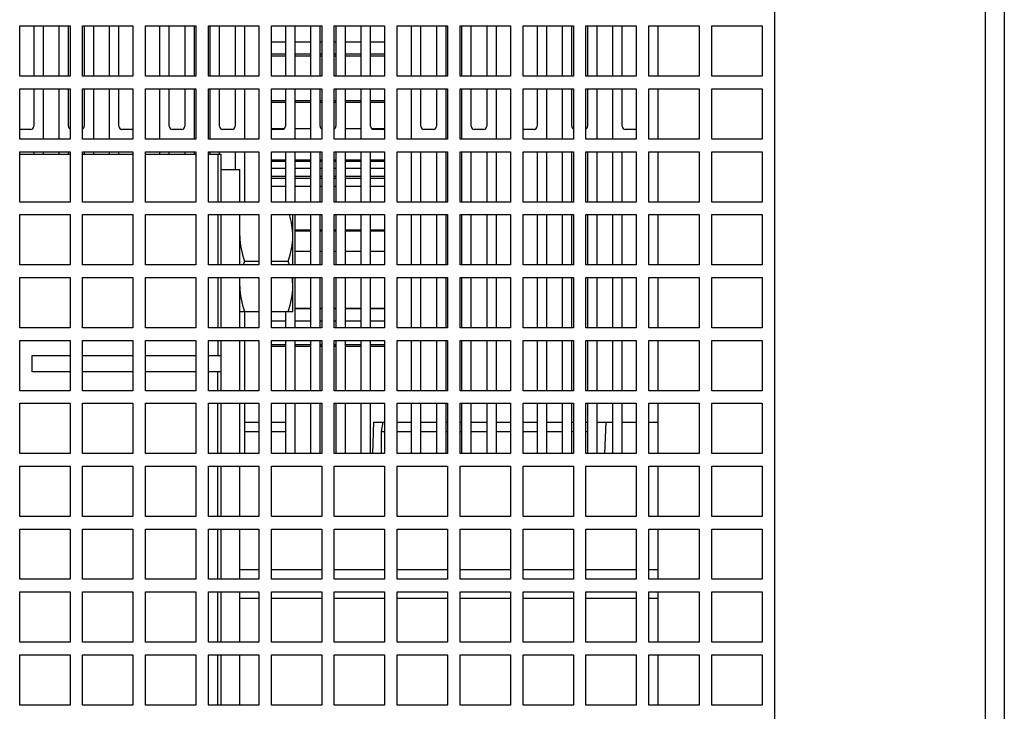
# Model space of a CAD drawing. Header units: millimetres. Extents: x 0 to 2500, y 0 to 2200.
# Tile 65 of 67: x 1785 to 1941, y 1989 to 2099. Entities that reach past the tile are written whole.
import ezdxf

# ---------------------------------------------------------------- set-up
doc = ezdxf.new("R2010")
doc.units = ezdxf.units.MM
doc.header["$LTSCALE"] = 143.407407
for name, color, linetype in [('00_COMPONENTS', 7, 'CONTINUOUS'), ('_1781267', 7, 'CONTINUOUS'), ('_2025582', 7, 'CONTINUOUS')]:
    doc.layers.add(name, color=color, linetype=linetype)

msp = doc.modelspace()

# ---------------------------------------------------------------- linework, layer by layer
at = {"layer": '00_COMPONENTS', "color": 7, "linetype": 'CONTINUOUS'}
for p, q in [((1938.24, 1915.53), (1938.24, 2151.51)), ((1941.24, 2150.53), (1941.24, 1915.53)), ((1904.74, 1937.6), (1904.74, 2109.46)), ((1784.74, 2089.53), (1784.74, 2097.53)), ((1784.74, 2097.53), (1792.74, 2097.53)), ((1786.99, 2097.53), (1786.99, 2089.53)), ((1788.49, 2097.53), (1788.49, 2089.53)), ((1790.99, 2089.53), (1790.99, 2097.53)), ((1792.49, 2089.53), (1792.49, 2097.53)), ((1792.74, 2097.53), (1792.74, 2089.53)), ((1794.74, 2089.53), (1794.74, 2097.53)), ((1794.74, 2097.53), (1802.74, 2097.53)), ((1794.99, 2097.53), (1794.99, 2089.53)), ((1796.49, 2097.53), (1796.49, 2089.53)), ((1798.99, 2089.53), (1798.99, 2097.53)), ((1800.49, 2089.53), (1800.49, 2097.53)), ((1802.74, 2097.53), (1802.74, 2089.53)), ((1804.74, 2089.53), (1804.74, 2097.53)), ((1804.74, 2097.53), (1812.74, 2097.53)), ((1806.99, 2089.53), (1806.99, 2097.53)), ((1808.49, 2089.53), (1808.49, 2097.53)), ((1810.99, 2097.53), (1810.99, 2089.53)), ((1812.49, 2097.53), (1812.49, 2089.53)), ((1812.74, 2097.53), (1812.74, 2089.53)), ((1814.74, 2089.53), (1814.74, 2097.53)), ((1814.74, 2097.53), (1822.74, 2097.53)), ((1814.99, 2089.53), (1814.99, 2097.53)), ((1816.49, 2089.53), (1816.49, 2097.53)), ((1818.99, 2097.53), (1818.99, 2089.53)), ((1820.49, 2097.53), (1820.49, 2089.53)), ((1822.74, 2097.53), (1822.74, 2089.53)), ((1824.74, 2089.53), (1824.74, 2097.53)), ((1824.74, 2097.53), (1832.74, 2097.53)), ((1826.99, 2097.53), (1826.99, 2089.53)), ((1828.49, 2097.53), (1828.49, 2089.53)), ((1830.99, 2089.53), (1830.99, 2097.53)), ((1832.49, 2089.53), (1832.49, 2097.53)), ((1832.74, 2097.53), (1832.74, 2089.53)), ((1834.74, 2089.53), (1834.74, 2097.53)), ((1834.74, 2097.53), (1842.74, 2097.53)), ((1834.99, 2097.53), (1834.99, 2089.53)), ((1836.49, 2097.53), (1836.49, 2089.53)), ((1838.99, 2089.53), (1838.99, 2097.53)), ((1840.49, 2089.53), (1840.49, 2097.53)), ((1842.74, 2097.53), (1842.74, 2089.53)), ((1844.74, 2089.53), (1844.74, 2097.53)), ((1844.74, 2097.53), (1852.74, 2097.53)), ((1846.99, 2089.53), (1846.99, 2097.53)), ((1848.49, 2089.53), (1848.49, 2097.53)), ((1850.99, 2097.53), (1850.99, 2089.53)), ((1852.49, 2097.53), (1852.49, 2089.53)), ((1852.74, 2097.53), (1852.74, 2089.53)), ((1854.74, 2089.53), (1854.74, 2097.53)), ((1854.74, 2097.53), (1862.74, 2097.53)), ((1854.99, 2089.53), (1854.99, 2097.53)), ((1856.49, 2089.53), (1856.49, 2097.53)), ((1858.99, 2097.53), (1858.99, 2089.53)), ((1860.49, 2097.53), (1860.49, 2089.53)), ((1862.74, 2097.53), (1862.74, 2089.53)), ((1864.74, 2089.53), (1864.74, 2097.53)), ((1864.74, 2097.53), (1872.74, 2097.53)), ((1866.99, 2097.53), (1866.99, 2089.53)), ((1868.49, 2097.53), (1868.49, 2089.53)), ((1870.99, 2089.53), (1870.99, 2097.53)), ((1872.49, 2089.53), (1872.49, 2097.53)), ((1872.74, 2097.53), (1872.74, 2089.53)), ((1874.74, 2089.53), (1874.74, 2097.53)), ((1874.74, 2097.53), (1882.74, 2097.53)), ((1874.99, 2097.53), (1874.99, 2089.53)), ((1876.49, 2097.53), (1876.49, 2089.53)), ((1878.99, 2089.53), (1878.99, 2097.53)), ((1880.49, 2089.53), (1880.49, 2097.53)), ((1882.74, 2097.53), (1882.74, 2089.53)), ((1884.74, 2089.53), (1884.74, 2097.53)), ((1884.74, 2097.53), (1892.74, 2097.53)), ((1886.24, 2089.53), (1886.24, 2097.53)), ((1892.74, 2097.53), (1892.74, 2089.53)), ((1894.74, 2089.53), (1894.74, 2097.53)), ((1894.74, 2097.53), (1902.74, 2097.53)), ((1902.74, 2097.53), (1902.74, 2089.53)), ((1826.99, 2094.94), (1824.74, 2094.94)), ((1830.99, 2094.94), (1828.49, 2094.94)), ((1832.74, 2094.94), (1832.49, 2094.94)), ((1834.99, 2094.94), (1834.74, 2094.94)), ((1838.99, 2094.94), (1836.49, 2094.94)), ((1842.74, 2094.94), (1840.49, 2094.94)), ((1826.99, 2093.05), (1824.74, 2093.05)), ((1826.99, 2092.71), (1824.74, 2092.71)), ((1830.99, 2093.05), (1828.49, 2093.05)), ((1830.99, 2092.71), (1828.49, 2092.71)), ((1832.74, 2093.05), (1832.49, 2093.05)), ((1832.74, 2092.71), (1832.49, 2092.71)), ((1834.99, 2093.05), (1834.74, 2093.05)), ((1834.99, 2092.71), (1834.74, 2092.71)), ((1838.99, 2093.05), (1836.49, 2093.05)), ((1838.99, 2092.71), (1836.49, 2092.71)), ((1842.74, 2093.05), (1840.49, 2093.05)), ((1842.74, 2092.71), (1840.49, 2092.71)), ((1792.74, 2089.53), (1784.74, 2089.53)), ((1802.74, 2089.53), (1794.74, 2089.53)), ((1812.74, 2089.53), (1804.74, 2089.53)), ((1822.74, 2089.53), (1814.74, 2089.53)), ((1832.74, 2089.53), (1824.74, 2089.53)), ((1842.74, 2089.53), (1834.74, 2089.53)), ((1852.74, 2089.53), (1844.74, 2089.53)), ((1862.74, 2089.53), (1854.74, 2089.53)), ((1872.74, 2089.53), (1864.74, 2089.53)), ((1882.74, 2089.53), (1874.74, 2089.53)), ((1892.74, 2089.53), (1884.74, 2089.53)), ((1902.74, 2089.53), (1894.74, 2089.53)), ((1784.74, 2079.53), (1784.74, 2087.53)), ((1784.74, 2087.53), (1792.74, 2087.53)), ((1786.99, 2087.53), (1786.99, 2081.58)), ((1788.49, 2087.53), (1788.49, 2079.53)), ((1790.99, 2079.53), (1790.99, 2087.53)), ((1792.49, 2081.58), (1792.49, 2087.53)), ((1792.74, 2087.53), (1792.74, 2079.53)), ((1794.74, 2079.53), (1794.74, 2087.53)), ((1794.74, 2087.53), (1802.74, 2087.53)), ((1794.99, 2087.53), (1794.99, 2081.58)), ((1796.49, 2087.53), (1796.49, 2079.53)), ((1798.99, 2079.53), (1798.99, 2087.53)), ((1800.49, 2081.58), (1800.49, 2087.53)), ((1802.74, 2087.53), (1802.74, 2079.53)), ((1804.74, 2079.53), (1804.74, 2087.53)), ((1804.74, 2087.53), (1812.74, 2087.53)), ((1806.99, 2079.53), (1806.99, 2087.53)), ((1808.49, 2081.58), (1808.49, 2087.53)), ((1810.99, 2087.53), (1810.99, 2081.58)), ((1812.49, 2087.53), (1812.49, 2079.53)), ((1812.74, 2087.53), (1812.74, 2079.53)), ((1814.74, 2079.53), (1814.74, 2087.53)), ((1814.74, 2087.53), (1822.74, 2087.53)), ((1814.99, 2079.53), (1814.99, 2087.53)), ((1816.49, 2081.58), (1816.49, 2087.53)), ((1818.99, 2087.53), (1818.99, 2081.58)), ((1820.49, 2087.53), (1820.49, 2079.53)), ((1822.74, 2087.53), (1822.74, 2079.53)), ((1824.74, 2079.53), (1824.74, 2087.53)), ((1824.74, 2087.53), (1832.74, 2087.53)), ((1826.99, 2087.53), (1826.99, 2081.58)), ((1828.49, 2087.53), (1828.49, 2079.53)), ((1830.99, 2079.53), (1830.99, 2087.53)), ((1832.49, 2081.58), (1832.49, 2087.53)), ((1832.74, 2087.53), (1832.74, 2079.53)), ((1834.74, 2079.53), (1834.74, 2087.53)), ((1834.74, 2087.53), (1842.74, 2087.53)), ((1834.99, 2087.53), (1834.99, 2081.58)), ((1836.49, 2087.53), (1836.49, 2079.53)), ((1838.99, 2079.53), (1838.99, 2087.53)), ((1840.49, 2081.58), (1840.49, 2087.53)), ((1842.74, 2087.53), (1842.74, 2079.53)), ((1844.74, 2079.53), (1844.74, 2087.53)), ((1844.74, 2087.53), (1852.74, 2087.53)), ((1846.99, 2079.53), (1846.99, 2087.53)), ((1848.49, 2081.58), (1848.49, 2087.53)), ((1850.99, 2087.53), (1850.99, 2081.58)), ((1852.49, 2087.53), (1852.49, 2079.53)), ((1852.74, 2087.53), (1852.74, 2079.53)), ((1854.74, 2079.53), (1854.74, 2087.53)), ((1854.74, 2087.53), (1862.74, 2087.53)), ((1854.99, 2079.53), (1854.99, 2087.53)), ((1856.49, 2081.58), (1856.49, 2087.53)), ((1858.99, 2087.53), (1858.99, 2081.58)), ((1860.49, 2087.53), (1860.49, 2079.53)), ((1862.74, 2087.53), (1862.74, 2079.53)), ((1864.74, 2079.53), (1864.74, 2087.53)), ((1864.74, 2087.53), (1872.74, 2087.53)), ((1866.99, 2087.53), (1866.99, 2081.58)), ((1868.49, 2087.53), (1868.49, 2079.53)), ((1870.99, 2079.53), (1870.99, 2087.53)), ((1872.49, 2081.58), (1872.49, 2087.53)), ((1872.74, 2087.53), (1872.74, 2079.53)), ((1874.74, 2079.53), (1874.74, 2087.53)), ((1874.74, 2087.53), (1882.74, 2087.53)), ((1874.99, 2087.53), (1874.99, 2081.58)), ((1876.49, 2087.53), (1876.49, 2079.53)), ((1878.99, 2079.53), (1878.99, 2087.53)), ((1880.49, 2081.58), (1880.49, 2087.53)), ((1882.74, 2087.53), (1882.74, 2079.53)), ((1884.74, 2079.53), (1884.74, 2087.53)), ((1884.74, 2087.53), (1892.74, 2087.53)), ((1886.24, 2079.53), (1886.24, 2087.53)), ((1892.74, 2087.53), (1892.74, 2079.53)), ((1894.74, 2079.53), (1894.74, 2087.53)), ((1894.74, 2087.53), (1902.74, 2087.53)), ((1902.74, 2087.53), (1902.74, 2079.53)), ((1826.99, 2085.65), (1824.74, 2085.65)), ((1826.99, 2085.37), (1824.74, 2085.37)), ((1830.99, 2085.65), (1828.49, 2085.65)), ((1830.99, 2085.37), (1828.49, 2085.37)), ((1832.74, 2085.65), (1832.49, 2085.65)), ((1832.74, 2085.37), (1832.49, 2085.37)), ((1834.99, 2085.65), (1834.74, 2085.65)), ((1834.99, 2085.37), (1834.74, 2085.37)), ((1838.99, 2085.65), (1836.49, 2085.65)), ((1838.99, 2085.37), (1836.49, 2085.37)), ((1842.74, 2085.65), (1840.49, 2085.65)), ((1842.74, 2085.37), (1840.49, 2085.37)), ((1786.49, 2081.08), (1784.99, 2081.08)), ((1802.49, 2081.08), (1800.99, 2081.08)), ((1810.49, 2081.08), (1808.99, 2081.08)), ((1818.49, 2081.08), (1816.99, 2081.08)), ((1826.81, 2081.2), (1824.74, 2081.2)), ((1826.49, 2081.08), (1824.99, 2081.08)), ((1830.99, 2081.2), (1828.49, 2081.2)), ((1838.99, 2081.2), (1836.49, 2081.2)), ((1842.74, 2081.2), (1840.67, 2081.2)), ((1842.49, 2081.08), (1840.99, 2081.08)), ((1850.49, 2081.08), (1848.99, 2081.08)), ((1858.49, 2081.08), (1856.99, 2081.08)), ((1866.49, 2081.08), (1864.99, 2081.08)), ((1882.49, 2081.08), (1880.99, 2081.08)), ((1792.74, 2079.53), (1784.74, 2079.53)), ((1802.74, 2079.53), (1794.74, 2079.53)), ((1812.74, 2079.53), (1804.74, 2079.53)), ((1822.74, 2079.53), (1814.74, 2079.53)), ((1832.74, 2079.53), (1824.74, 2079.53)), ((1842.74, 2079.53), (1834.74, 2079.53)), ((1852.74, 2079.53), (1844.74, 2079.53)), ((1862.74, 2079.53), (1854.74, 2079.53)), ((1872.74, 2079.53), (1864.74, 2079.53)), ((1882.74, 2079.53), (1874.74, 2079.53)), ((1892.74, 2079.53), (1884.74, 2079.53)), ((1902.74, 2079.53), (1894.74, 2079.53)), ((1784.74, 2069.53), (1784.74, 2077.53)), ((1784.74, 2077.53), (1792.74, 2077.53)), ((1784.74, 2077.13), (1792.74, 2077.13)), ((1786.99, 2077.53), (1786.99, 2077.13)), ((1788.49, 2077.53), (1788.49, 2077.13)), ((1790.99, 2077.13), (1790.99, 2077.53)), ((1792.49, 2077.13), (1792.49, 2077.53)), ((1792.74, 2077.53), (1792.74, 2069.53)), ((1794.74, 2069.53), (1794.74, 2077.53)), ((1794.74, 2077.53), (1802.74, 2077.53)), ((1794.74, 2077.13), (1802.74, 2077.13)), ((1794.99, 2077.53), (1794.99, 2077.13)), ((1796.49, 2077.53), (1796.49, 2077.13)), ((1798.99, 2077.13), (1798.99, 2077.53)), ((1800.49, 2077.13), (1800.49, 2077.53)), ((1802.74, 2077.53), (1802.74, 2069.53)), ((1804.74, 2069.53), (1804.74, 2077.53)), ((1804.74, 2077.53), (1812.74, 2077.53)), ((1804.74, 2077.13), (1812.74, 2077.13)), ((1806.99, 2077.13), (1806.99, 2077.53)), ((1808.49, 2077.13), (1808.49, 2077.53)), ((1810.99, 2077.53), (1810.99, 2077.13)), ((1812.49, 2077.53), (1812.49, 2077.13)), ((1812.74, 2077.53), (1812.74, 2069.53)), ((1814.74, 2069.53), (1814.74, 2077.53)), ((1814.74, 2077.53), (1822.74, 2077.53)), ((1814.74, 2077.13), (1816.74, 2077.13)), ((1814.99, 2077.13), (1814.99, 2077.53)), ((1816.24, 2077.13), (1816.24, 2069.53)), ((1816.49, 2077.13), (1816.49, 2077.53)), ((1816.74, 2069.53), (1816.74, 2077.13)), ((1818.99, 2077.53), (1818.99, 2074.73)), ((1820.49, 2077.53), (1820.49, 2069.53)), ((1822.74, 2077.53), (1822.74, 2069.53)), ((1824.74, 2069.53), (1824.74, 2077.53)), ((1824.74, 2077.53), (1832.74, 2077.53)), ((1826.99, 2077.53), (1826.99, 2069.53)), ((1828.49, 2077.53), (1828.49, 2069.53)), ((1830.99, 2069.53), (1830.99, 2077.53)), ((1832.49, 2069.53), (1832.49, 2077.53)), ((1832.74, 2077.53), (1832.74, 2069.53)), ((1834.74, 2069.53), (1834.74, 2077.53)), ((1834.74, 2077.53), (1842.74, 2077.53)), ((1834.99, 2077.53), (1834.99, 2069.53)), ((1836.49, 2077.53), (1836.49, 2069.53)), ((1838.99, 2069.53), (1838.99, 2077.53)), ((1840.49, 2069.53), (1840.49, 2077.53)), ((1842.74, 2077.53), (1842.74, 2069.53)), ((1844.74, 2069.53), (1844.74, 2077.53)), ((1844.74, 2077.53), (1852.74, 2077.53)), ((1846.99, 2069.53), (1846.99, 2077.53)), ((1848.49, 2069.53), (1848.49, 2077.53)), ((1850.99, 2077.53), (1850.99, 2069.53)), ((1852.49, 2077.53), (1852.49, 2069.53)), ((1852.74, 2077.53), (1852.74, 2069.53)), ((1854.74, 2069.53), (1854.74, 2077.53)), ((1854.74, 2077.53), (1862.74, 2077.53)), ((1854.99, 2069.53), (1854.99, 2077.53)), ((1856.49, 2069.53), (1856.49, 2077.53)), ((1858.99, 2077.53), (1858.99, 2069.53)), ((1860.49, 2077.53), (1860.49, 2069.53)), ((1862.74, 2077.53), (1862.74, 2069.53)), ((1864.74, 2069.53), (1864.74, 2077.53)), ((1864.74, 2077.53), (1872.74, 2077.53)), ((1866.99, 2077.53), (1866.99, 2069.53)), ((1868.49, 2077.53), (1868.49, 2069.53)), ((1870.99, 2069.53), (1870.99, 2077.53)), ((1872.49, 2069.53), (1872.49, 2077.53)), ((1872.74, 2077.53), (1872.74, 2069.53)), ((1874.74, 2069.53), (1874.74, 2077.53)), ((1874.74, 2077.53), (1882.74, 2077.53)), ((1874.99, 2077.53), (1874.99, 2069.53)), ((1876.49, 2077.53), (1876.49, 2069.53)), ((1878.99, 2069.53), (1878.99, 2077.53)), ((1880.49, 2069.53), (1880.49, 2077.53)), ((1882.74, 2077.53), (1882.74, 2069.53)), ((1884.74, 2069.53), (1884.74, 2077.53)), ((1884.74, 2077.53), (1892.74, 2077.53)), ((1886.24, 2069.53), (1886.24, 2077.53)), ((1892.74, 2077.53), (1892.74, 2069.53)), ((1894.74, 2069.53), (1894.74, 2077.53)), ((1894.74, 2077.53), (1902.74, 2077.53)), ((1902.74, 2077.53), (1902.74, 2069.53)), ((1826.99, 2076.21), (1824.74, 2076.21)), ((1826.99, 2075.98), (1824.74, 2075.98)), ((1830.99, 2076.21), (1828.49, 2076.21)), ((1830.99, 2075.98), (1828.49, 2075.98)), ((1832.74, 2076.21), (1832.49, 2076.21)), ((1832.74, 2075.98), (1832.49, 2075.98)), ((1834.99, 2076.21), (1834.74, 2076.21)), ((1834.99, 2075.98), (1834.74, 2075.98)), ((1838.99, 2076.21), (1836.49, 2076.21)), ((1838.99, 2075.98), (1836.49, 2075.98)), ((1842.74, 2076.21), (1840.49, 2076.21)), ((1842.74, 2075.98), (1840.49, 2075.98)), ((1816.74, 2074.73), (1819.74, 2074.73)), ((1819.74, 2069.53), (1819.74, 2074.73)), ((1824.74, 2074.9), (1826.99, 2074.9)), ((1824.74, 2073.64), (1826.99, 2073.64)), ((1828.49, 2074.9), (1830.99, 2074.9)), ((1828.49, 2073.64), (1830.99, 2073.64)), ((1832.49, 2074.9), (1832.74, 2074.9)), ((1832.49, 2073.64), (1832.74, 2073.64)), ((1834.74, 2074.9), (1834.99, 2074.9)), ((1834.74, 2073.64), (1834.99, 2073.64)), ((1836.49, 2074.9), (1838.99, 2074.9)), ((1836.49, 2073.64), (1838.99, 2073.64)), ((1840.49, 2074.9), (1842.74, 2074.9)), ((1840.49, 2073.64), (1842.74, 2073.64)), ((1824.74, 2073.34), (1826.99, 2073.34)), ((1828.49, 2073.34), (1830.99, 2073.34)), ((1832.49, 2073.34), (1832.74, 2073.34)), ((1834.74, 2073.34), (1834.99, 2073.34)), ((1836.49, 2073.34), (1838.99, 2073.34)), ((1840.49, 2073.34), (1842.74, 2073.34)), ((1826.99, 2072), (1824.74, 2072)), ((1830.99, 2072), (1828.49, 2072)), ((1832.74, 2072), (1832.49, 2072)), ((1834.99, 2072), (1834.74, 2072)), ((1838.99, 2072), (1836.49, 2072)), ((1842.74, 2072), (1840.49, 2072)), ((1792.74, 2069.53), (1784.74, 2069.53)), ((1802.74, 2069.53), (1794.74, 2069.53)), ((1812.74, 2069.53), (1804.74, 2069.53)), ((1822.74, 2069.53), (1814.74, 2069.53)), ((1832.74, 2069.53), (1824.74, 2069.53)), ((1842.74, 2069.53), (1834.74, 2069.53)), ((1852.74, 2069.53), (1844.74, 2069.53)), ((1862.74, 2069.53), (1854.74, 2069.53)), ((1872.74, 2069.53), (1864.74, 2069.53)), ((1882.74, 2069.53), (1874.74, 2069.53)), ((1892.74, 2069.53), (1884.74, 2069.53)), ((1902.74, 2069.53), (1894.74, 2069.53)), ((1784.74, 2059.53), (1784.74, 2067.53)), ((1784.74, 2067.53), (1792.74, 2067.53)), ((1792.74, 2067.53), (1792.74, 2059.53)), ((1794.74, 2059.53), (1794.74, 2067.53)), ((1794.74, 2067.53), (1802.74, 2067.53)), ((1802.74, 2067.53), (1802.74, 2059.53)), ((1804.74, 2059.53), (1804.74, 2067.53)), ((1804.74, 2067.53), (1812.74, 2067.53)), ((1812.74, 2067.53), (1812.74, 2059.53)), ((1814.74, 2059.53), (1814.74, 2067.53)), ((1814.74, 2067.53), (1822.74, 2067.53)), ((1816.24, 2067.53), (1816.24, 2059.53)), ((1816.74, 2059.53), (1816.74, 2067.53)), ((1819.74, 2059.53), (1819.74, 2067.53)), ((1822.74, 2067.53), (1822.74, 2059.53)), ((1824.74, 2059.53), (1824.74, 2067.53)), ((1824.74, 2067.53), (1832.74, 2067.53)), ((1828.14, 2059.53), (1828.14, 2067.53)), ((1828.49, 2067.53), (1828.49, 2059.53)), ((1830.99, 2059.53), (1830.99, 2067.53)), ((1832.49, 2059.53), (1832.49, 2067.53)), ((1832.74, 2067.53), (1832.74, 2059.53)), ((1834.74, 2059.53), (1834.74, 2067.53)), ((1834.74, 2067.53), (1842.74, 2067.53)), ((1834.99, 2067.53), (1834.99, 2059.53)), ((1836.49, 2067.53), (1836.49, 2059.53)), ((1838.99, 2059.53), (1838.99, 2067.53)), ((1840.49, 2059.53), (1840.49, 2067.53)), ((1842.74, 2067.53), (1842.74, 2059.53)), ((1844.74, 2059.53), (1844.74, 2067.53)), ((1844.74, 2067.53), (1852.74, 2067.53)), ((1846.99, 2059.53), (1846.99, 2067.53)), ((1848.49, 2059.53), (1848.49, 2067.53)), ((1850.99, 2067.53), (1850.99, 2059.53)), ((1852.49, 2067.53), (1852.49, 2059.53)), ((1852.74, 2067.53), (1852.74, 2059.53)), ((1854.74, 2059.53), (1854.74, 2067.53)), ((1854.74, 2067.53), (1862.74, 2067.53)), ((1854.99, 2059.53), (1854.99, 2067.53)), ((1856.49, 2059.53), (1856.49, 2067.53)), ((1858.99, 2067.53), (1858.99, 2059.53)), ((1860.49, 2067.53), (1860.49, 2059.53)), ((1862.74, 2067.53), (1862.74, 2059.53)), ((1864.74, 2059.53), (1864.74, 2067.53)), ((1864.74, 2067.53), (1872.74, 2067.53)), ((1866.99, 2067.53), (1866.99, 2059.53)), ((1868.49, 2067.53), (1868.49, 2059.53)), ((1870.99, 2059.53), (1870.99, 2067.53)), ((1872.49, 2059.53), (1872.49, 2067.53)), ((1872.74, 2067.53), (1872.74, 2059.53)), ((1874.74, 2059.53), (1874.74, 2067.53)), ((1874.74, 2067.53), (1882.74, 2067.53)), ((1874.99, 2067.53), (1874.99, 2059.53)), ((1876.49, 2067.53), (1876.49, 2059.53)), ((1878.99, 2059.53), (1878.99, 2067.53)), ((1880.49, 2059.53), (1880.49, 2067.53)), ((1882.74, 2067.53), (1882.74, 2059.53)), ((1884.74, 2059.53), (1884.74, 2067.53)), ((1884.74, 2067.53), (1892.74, 2067.53)), ((1886.24, 2059.53), (1886.24, 2067.53)), ((1892.74, 2067.53), (1892.74, 2059.53)), ((1894.74, 2059.53), (1894.74, 2067.53)), ((1894.74, 2067.53), (1902.74, 2067.53)), ((1902.74, 2067.53), (1902.74, 2059.53)), ((1830.99, 2065.07), (1828.49, 2065.07)), ((1830.99, 2064.9), (1828.49, 2064.9)), ((1832.74, 2065.07), (1832.49, 2065.07)), ((1832.74, 2064.9), (1832.49, 2064.9)), ((1834.99, 2065.07), (1834.74, 2065.07)), ((1834.99, 2064.9), (1834.74, 2064.9)), ((1838.99, 2065.07), (1836.49, 2065.07)), ((1838.99, 2064.9), (1836.49, 2064.9)), ((1842.74, 2065.07), (1840.49, 2065.07)), ((1842.74, 2064.9), (1840.49, 2064.9)), ((1830.99, 2061.68), (1828.49, 2061.68)), ((1832.74, 2061.68), (1832.49, 2061.68)), ((1834.99, 2061.68), (1834.74, 2061.68)), ((1838.99, 2061.68), (1836.49, 2061.68)), ((1842.74, 2061.68), (1840.49, 2061.68)), ((1820.45, 2060.13), (1822.74, 2060.13)), ((1824.74, 2060.13), (1827.42, 2060.13)), ((1792.74, 2059.53), (1784.74, 2059.53)), ((1802.74, 2059.53), (1794.74, 2059.53)), ((1812.74, 2059.53), (1804.74, 2059.53)), ((1822.74, 2059.53), (1814.74, 2059.53)), ((1832.74, 2059.53), (1824.74, 2059.53)), ((1842.74, 2059.53), (1834.74, 2059.53)), ((1852.74, 2059.53), (1844.74, 2059.53)), ((1862.74, 2059.53), (1854.74, 2059.53)), ((1872.74, 2059.53), (1864.74, 2059.53)), ((1882.74, 2059.53), (1874.74, 2059.53)), ((1892.74, 2059.53), (1884.74, 2059.53)), ((1902.74, 2059.53), (1894.74, 2059.53)), ((1784.74, 2049.53), (1784.74, 2057.53)), ((1784.74, 2057.53), (1792.74, 2057.53)), ((1792.74, 2057.53), (1792.74, 2049.53)), ((1794.74, 2049.53), (1794.74, 2057.53)), ((1794.74, 2057.53), (1802.74, 2057.53)), ((1802.74, 2057.53), (1802.74, 2049.53)), ((1804.74, 2049.53), (1804.74, 2057.53)), ((1804.74, 2057.53), (1812.74, 2057.53)), ((1812.74, 2057.53), (1812.74, 2049.53)), ((1814.74, 2049.53), (1814.74, 2057.53)), ((1814.74, 2057.53), (1822.74, 2057.53)), ((1816.24, 2057.53), (1816.24, 2049.53)), ((1816.74, 2049.53), (1816.74, 2057.53)), ((1819.74, 2049.53), (1819.74, 2057.53)), ((1822.74, 2057.53), (1822.74, 2049.53)), ((1824.74, 2049.53), (1824.74, 2057.53)), ((1824.74, 2057.53), (1832.74, 2057.53)), ((1828.14, 2052.13), (1828.14, 2057.53)), ((1828.49, 2057.53), (1828.49, 2049.53)), ((1830.99, 2049.53), (1830.99, 2057.53)), ((1832.49, 2049.53), (1832.49, 2057.53)), ((1832.74, 2057.53), (1832.74, 2049.53)), ((1834.74, 2049.53), (1834.74, 2057.53)), ((1834.74, 2057.53), (1842.74, 2057.53)), ((1834.99, 2057.53), (1834.99, 2049.53)), ((1836.49, 2057.53), (1836.49, 2049.53)), ((1838.99, 2049.53), (1838.99, 2057.53)), ((1840.49, 2049.53), (1840.49, 2057.53)), ((1842.74, 2057.53), (1842.74, 2049.53)), ((1844.74, 2049.53), (1844.74, 2057.53)), ((1844.74, 2057.53), (1852.74, 2057.53)), ((1846.99, 2049.53), (1846.99, 2057.53)), ((1848.49, 2049.53), (1848.49, 2057.53)), ((1850.99, 2057.53), (1850.99, 2049.53)), ((1852.49, 2057.53), (1852.49, 2049.53)), ((1852.74, 2057.53), (1852.74, 2049.53)), ((1854.74, 2049.53), (1854.74, 2057.53)), ((1854.74, 2057.53), (1862.74, 2057.53)), ((1854.99, 2049.53), (1854.99, 2057.53)), ((1856.49, 2049.53), (1856.49, 2057.53)), ((1858.99, 2057.53), (1858.99, 2049.53)), ((1860.49, 2057.53), (1860.49, 2049.53)), ((1862.74, 2057.53), (1862.74, 2049.53)), ((1864.74, 2049.53), (1864.74, 2057.53)), ((1864.74, 2057.53), (1872.74, 2057.53)), ((1866.99, 2057.53), (1866.99, 2049.53)), ((1868.49, 2057.53), (1868.49, 2049.53)), ((1870.99, 2049.53), (1870.99, 2057.53)), ((1872.49, 2049.53), (1872.49, 2057.53)), ((1872.74, 2057.53), (1872.74, 2049.53)), ((1874.74, 2049.53), (1874.74, 2057.53)), ((1874.74, 2057.53), (1882.74, 2057.53)), ((1874.99, 2057.53), (1874.99, 2049.53)), ((1876.49, 2057.53), (1876.49, 2049.53)), ((1878.99, 2049.53), (1878.99, 2057.53)), ((1880.49, 2049.53), (1880.49, 2057.53)), ((1882.74, 2057.53), (1882.74, 2049.53)), ((1884.74, 2049.53), (1884.74, 2057.53)), ((1884.74, 2057.53), (1892.74, 2057.53)), ((1886.24, 2049.53), (1886.24, 2057.53)), ((1892.74, 2057.53), (1892.74, 2049.53)), ((1894.74, 2049.53), (1894.74, 2057.53)), ((1894.74, 2057.53), (1902.74, 2057.53)), ((1902.74, 2057.53), (1902.74, 2049.53)), ((1819.74, 2052.13), (1822.74, 2052.13)), ((1820.49, 2052.13), (1820.49, 2049.53)), ((1824.74, 2052.13), (1828.14, 2052.13)), ((1826.99, 2052.13), (1826.99, 2049.53)), ((1830.99, 2052.62), (1828.49, 2052.62)), ((1830.99, 2052.53), (1828.49, 2052.53)), ((1832.74, 2052.62), (1832.49, 2052.62)), ((1832.74, 2052.53), (1832.49, 2052.53)), ((1834.99, 2052.62), (1834.74, 2052.62)), ((1834.99, 2052.53), (1834.74, 2052.53)), ((1838.99, 2052.62), (1836.49, 2052.62)), ((1838.99, 2052.53), (1836.49, 2052.53)), ((1842.74, 2052.62), (1840.49, 2052.62)), ((1842.74, 2052.53), (1840.49, 2052.53)), ((1826.99, 2050.6), (1824.74, 2050.6)), ((1830.99, 2050.6), (1828.49, 2050.6)), ((1832.74, 2050.6), (1832.49, 2050.6)), ((1834.99, 2050.6), (1834.74, 2050.6)), ((1838.99, 2050.6), (1836.49, 2050.6)), ((1842.74, 2050.6), (1840.49, 2050.6)), ((1792.74, 2049.53), (1784.74, 2049.53)), ((1802.74, 2049.53), (1794.74, 2049.53)), ((1812.74, 2049.53), (1804.74, 2049.53)), ((1822.74, 2049.53), (1814.74, 2049.53)), ((1832.74, 2049.53), (1824.74, 2049.53)), ((1842.74, 2049.53), (1834.74, 2049.53)), ((1852.74, 2049.53), (1844.74, 2049.53)), ((1862.74, 2049.53), (1854.74, 2049.53)), ((1872.74, 2049.53), (1864.74, 2049.53)), ((1882.74, 2049.53), (1874.74, 2049.53)), ((1892.74, 2049.53), (1884.74, 2049.53)), ((1902.74, 2049.53), (1894.74, 2049.53)), ((1784.74, 2039.53), (1784.74, 2047.53)), ((1784.74, 2047.53), (1792.74, 2047.53)), ((1792.74, 2047.53), (1792.74, 2039.53)), ((1794.74, 2039.53), (1794.74, 2047.53)), ((1794.74, 2047.53), (1802.74, 2047.53)), ((1802.74, 2047.53), (1802.74, 2039.53)), ((1804.74, 2039.53), (1804.74, 2047.53)), ((1804.74, 2047.53), (1812.74, 2047.53)), ((1812.74, 2047.53), (1812.74, 2039.53)), ((1814.74, 2039.53), (1814.74, 2047.53)), ((1814.74, 2047.53), (1822.74, 2047.53)), ((1816.24, 2047.53), (1816.24, 2045.13)), ((1816.74, 2039.53), (1816.74, 2047.53)), ((1819.74, 2039.53), (1819.74, 2047.53)), ((1820.49, 2047.53), (1820.49, 2039.53)), ((1822.74, 2047.53), (1822.74, 2039.53)), ((1824.74, 2039.53), (1824.74, 2047.53)), ((1824.74, 2047.53), (1832.74, 2047.53)), ((1826.99, 2047.53), (1826.99, 2039.53)), ((1828.49, 2047.53), (1828.49, 2039.53)), ((1830.99, 2039.53), (1830.99, 2047.53)), ((1832.49, 2039.53), (1832.49, 2047.53)), ((1832.74, 2047.53), (1832.74, 2039.53)), ((1834.74, 2039.53), (1834.74, 2047.53)), ((1834.74, 2047.53), (1842.74, 2047.53)), ((1834.99, 2047.53), (1834.99, 2039.53)), ((1836.49, 2047.53), (1836.49, 2039.53)), ((1838.99, 2039.53), (1838.99, 2047.53)), ((1840.49, 2039.53), (1840.49, 2047.53)), ((1842.74, 2047.53), (1842.74, 2039.53)), ((1844.74, 2039.53), (1844.74, 2047.53)), ((1844.74, 2047.53), (1852.74, 2047.53)), ((1846.99, 2039.53), (1846.99, 2047.53)), ((1848.49, 2039.53), (1848.49, 2047.53)), ((1850.99, 2047.53), (1850.99, 2039.53)), ((1852.49, 2047.53), (1852.49, 2039.53)), ((1852.74, 2047.53), (1852.74, 2039.53)), ((1854.74, 2039.53), (1854.74, 2047.53)), ((1854.74, 2047.53), (1862.74, 2047.53)), ((1854.99, 2039.53), (1854.99, 2047.53)), ((1856.49, 2039.53), (1856.49, 2047.53)), ((1858.99, 2047.53), (1858.99, 2039.53)), ((1860.49, 2047.53), (1860.49, 2039.53)), ((1862.74, 2047.53), (1862.74, 2039.53)), ((1864.74, 2039.53), (1864.74, 2047.53)), ((1864.74, 2047.53), (1872.74, 2047.53)), ((1866.99, 2047.53), (1866.99, 2039.53)), ((1868.49, 2047.53), (1868.49, 2039.53)), ((1870.99, 2039.53), (1870.99, 2047.53)), ((1872.49, 2039.53), (1872.49, 2047.53)), ((1872.74, 2047.53), (1872.74, 2039.53)), ((1874.74, 2039.53), (1874.74, 2047.53)), ((1874.74, 2047.53), (1882.74, 2047.53)), ((1874.99, 2047.53), (1874.99, 2039.53)), ((1876.49, 2047.53), (1876.49, 2039.53)), ((1878.99, 2039.53), (1878.99, 2047.53)), ((1880.49, 2039.53), (1880.49, 2047.53)), ((1882.74, 2047.53), (1882.74, 2039.53)), ((1884.74, 2039.53), (1884.74, 2047.53)), ((1884.74, 2047.53), (1892.74, 2047.53)), ((1886.24, 2039.53), (1886.24, 2047.53)), ((1892.74, 2047.53), (1892.74, 2039.53)), ((1894.74, 2039.53), (1894.74, 2047.53)), ((1894.74, 2047.53), (1902.74, 2047.53)), ((1902.74, 2047.53), (1902.74, 2039.53)), ((1826.99, 2046.83), (1824.74, 2046.83)), ((1826.99, 2046.53), (1824.74, 2046.53)), ((1830.99, 2046.83), (1828.49, 2046.83)), ((1830.99, 2046.53), (1828.49, 2046.53)), ((1832.74, 2046.83), (1832.49, 2046.83)), ((1832.74, 2046.53), (1832.49, 2046.53)), ((1834.99, 2046.83), (1834.74, 2046.83)), ((1834.99, 2046.53), (1834.74, 2046.53)), ((1838.99, 2046.83), (1836.49, 2046.83)), ((1838.99, 2046.53), (1836.49, 2046.53)), ((1842.74, 2046.83), (1840.49, 2046.83)), ((1842.74, 2046.53), (1840.49, 2046.53)), ((1786.74, 2042.53), (1786.74, 2045.13)), ((1786.74, 2045.13), (1792.74, 2045.13)), ((1794.74, 2045.13), (1802.74, 2045.13)), ((1804.74, 2045.13), (1812.74, 2045.13)), ((1814.74, 2045.13), (1816.74, 2045.13)), ((1792.74, 2042.53), (1786.74, 2042.53)), ((1802.74, 2042.53), (1794.74, 2042.53)), ((1812.74, 2042.53), (1804.74, 2042.53)), ((1816.74, 2042.53), (1814.74, 2042.53)), ((1816.24, 2039.53), (1816.24, 2042.53)), ((1792.74, 2039.53), (1784.74, 2039.53)), ((1802.74, 2039.53), (1794.74, 2039.53)), ((1812.74, 2039.53), (1804.74, 2039.53)), ((1822.74, 2039.53), (1814.74, 2039.53)), ((1832.74, 2039.53), (1824.74, 2039.53)), ((1842.74, 2039.53), (1834.74, 2039.53)), ((1852.74, 2039.53), (1844.74, 2039.53)), ((1862.74, 2039.53), (1854.74, 2039.53)), ((1872.74, 2039.53), (1864.74, 2039.53)), ((1882.74, 2039.53), (1874.74, 2039.53)), ((1892.74, 2039.53), (1884.74, 2039.53)), ((1902.74, 2039.53), (1894.74, 2039.53)), ((1784.74, 2029.53), (1784.74, 2037.53)), ((1784.74, 2037.53), (1792.74, 2037.53)), ((1792.74, 2037.53), (1792.74, 2029.53)), ((1794.74, 2029.53), (1794.74, 2037.53)), ((1794.74, 2037.53), (1802.74, 2037.53)), ((1802.74, 2037.53), (1802.74, 2029.53)), ((1804.74, 2029.53), (1804.74, 2037.53)), ((1804.74, 2037.53), (1812.74, 2037.53)), ((1812.74, 2037.53), (1812.74, 2029.53)), ((1814.74, 2029.53), (1814.74, 2037.53)), ((1814.74, 2037.53), (1822.74, 2037.53)), ((1816.24, 2029.53), (1816.24, 2037.53)), ((1816.74, 2029.53), (1816.74, 2037.53)), ((1819.74, 2029.53), (1819.74, 2037.53)), ((1820.49, 2037.53), (1820.49, 2029.53)), ((1822.74, 2037.53), (1822.74, 2029.53)), ((1824.74, 2029.53), (1824.74, 2037.53)), ((1824.74, 2037.53), (1832.74, 2037.53)), ((1826.99, 2037.53), (1826.99, 2029.53)), ((1828.49, 2037.53), (1828.49, 2029.53)), ((1830.99, 2029.53), (1830.99, 2037.53)), ((1832.49, 2029.53), (1832.49, 2037.53)), ((1832.74, 2037.53), (1832.74, 2029.53)), ((1834.74, 2029.53), (1834.74, 2037.53)), ((1834.74, 2037.53), (1842.74, 2037.53)), ((1834.99, 2037.53), (1834.99, 2029.53)), ((1836.49, 2037.53), (1836.49, 2029.53)), ((1838.99, 2029.53), (1838.99, 2037.53)), ((1840.49, 2029.53), (1840.49, 2037.53)), ((1842.74, 2037.53), (1842.74, 2029.53)), ((1844.74, 2029.53), (1844.74, 2037.53)), ((1844.74, 2037.53), (1852.74, 2037.53)), ((1846.99, 2029.53), (1846.99, 2037.53)), ((1848.49, 2029.53), (1848.49, 2037.53)), ((1850.99, 2037.53), (1850.99, 2029.53)), ((1852.49, 2037.53), (1852.49, 2029.53)), ((1852.74, 2037.53), (1852.74, 2029.53)), ((1854.74, 2029.53), (1854.74, 2037.53)), ((1854.74, 2037.53), (1862.74, 2037.53)), ((1854.99, 2029.53), (1854.99, 2037.53)), ((1856.49, 2029.53), (1856.49, 2037.53)), ((1858.99, 2037.53), (1858.99, 2029.53)), ((1860.49, 2037.53), (1860.49, 2029.53)), ((1862.74, 2037.53), (1862.74, 2029.53)), ((1864.74, 2029.53), (1864.74, 2037.53)), ((1864.74, 2037.53), (1872.74, 2037.53)), ((1866.99, 2037.53), (1866.99, 2029.53)), ((1868.49, 2037.53), (1868.49, 2029.53)), ((1870.99, 2029.53), (1870.99, 2037.53)), ((1872.49, 2029.53), (1872.49, 2037.53)), ((1872.74, 2037.53), (1872.74, 2029.53)), ((1874.74, 2029.53), (1874.74, 2037.53)), ((1874.74, 2037.53), (1882.74, 2037.53)), ((1874.99, 2037.53), (1874.99, 2029.53)), ((1876.49, 2037.53), (1876.49, 2029.53)), ((1878.99, 2029.53), (1878.99, 2037.53)), ((1880.49, 2029.53), (1880.49, 2037.53)), ((1882.74, 2037.53), (1882.74, 2029.53)), ((1884.74, 2029.53), (1884.74, 2037.53)), ((1884.74, 2037.53), (1892.74, 2037.53)), ((1886.24, 2029.53), (1886.24, 2037.53)), ((1892.74, 2037.53), (1892.74, 2029.53)), ((1894.74, 2029.53), (1894.74, 2037.53)), ((1894.74, 2037.53), (1902.74, 2037.53)), ((1902.74, 2037.53), (1902.74, 2029.53)), ((1792.74, 2029.53), (1784.74, 2029.53)), ((1802.74, 2029.53), (1794.74, 2029.53)), ((1812.74, 2029.53), (1804.74, 2029.53)), ((1822.74, 2029.53), (1814.74, 2029.53)), ((1832.74, 2029.53), (1824.74, 2029.53)), ((1842.74, 2029.53), (1834.74, 2029.53)), ((1852.74, 2029.53), (1844.74, 2029.53)), ((1862.74, 2029.53), (1854.74, 2029.53)), ((1872.74, 2029.53), (1864.74, 2029.53)), ((1882.74, 2029.53), (1874.74, 2029.53)), ((1892.74, 2029.53), (1884.74, 2029.53)), ((1902.74, 2029.53), (1894.74, 2029.53)), ((1784.74, 2019.53), (1784.74, 2027.53)), ((1784.74, 2027.53), (1792.74, 2027.53)), ((1792.74, 2027.53), (1792.74, 2019.53)), ((1794.74, 2019.53), (1794.74, 2027.53)), ((1794.74, 2027.53), (1802.74, 2027.53)), ((1802.74, 2027.53), (1802.74, 2019.53)), ((1804.74, 2019.53), (1804.74, 2027.53)), ((1804.74, 2027.53), (1812.74, 2027.53)), ((1812.74, 2027.53), (1812.74, 2019.53)), ((1814.74, 2019.53), (1814.74, 2027.53)), ((1814.74, 2027.53), (1822.74, 2027.53)), ((1816.24, 2019.53), (1816.24, 2027.53)), ((1816.74, 2019.53), (1816.74, 2027.53)), ((1819.74, 2019.53), (1819.74, 2027.53)), ((1822.74, 2027.53), (1822.74, 2019.53)), ((1824.74, 2019.53), (1824.74, 2027.53)), ((1824.74, 2027.53), (1832.74, 2027.53)), ((1832.74, 2027.53), (1832.74, 2019.53)), ((1834.74, 2019.53), (1834.74, 2027.53)), ((1834.74, 2027.53), (1842.74, 2027.53)), ((1842.74, 2027.53), (1842.74, 2019.53)), ((1844.74, 2019.53), (1844.74, 2027.53)), ((1844.74, 2027.53), (1852.74, 2027.53)), ((1852.74, 2027.53), (1852.74, 2019.53)), ((1854.74, 2019.53), (1854.74, 2027.53)), ((1854.74, 2027.53), (1862.74, 2027.53)), ((1862.74, 2027.53), (1862.74, 2019.53)), ((1864.74, 2019.53), (1864.74, 2027.53)), ((1864.74, 2027.53), (1872.74, 2027.53)), ((1872.74, 2027.53), (1872.74, 2019.53)), ((1874.74, 2019.53), (1874.74, 2027.53)), ((1874.74, 2027.53), (1882.74, 2027.53)), ((1882.74, 2027.53), (1882.74, 2019.53)), ((1884.74, 2019.53), (1884.74, 2027.53)), ((1884.74, 2027.53), (1892.74, 2027.53)), ((1886.24, 2019.53), (1886.24, 2027.53)), ((1892.74, 2027.53), (1892.74, 2019.53)), ((1894.74, 2019.53), (1894.74, 2027.53)), ((1894.74, 2027.53), (1902.74, 2027.53)), ((1902.74, 2027.53), (1902.74, 2019.53)), ((1792.74, 2019.53), (1784.74, 2019.53)), ((1802.74, 2019.53), (1794.74, 2019.53)), ((1812.74, 2019.53), (1804.74, 2019.53)), ((1822.74, 2019.53), (1814.74, 2019.53)), ((1832.74, 2019.53), (1824.74, 2019.53)), ((1842.74, 2019.53), (1834.74, 2019.53)), ((1852.74, 2019.53), (1844.74, 2019.53)), ((1862.74, 2019.53), (1854.74, 2019.53)), ((1872.74, 2019.53), (1864.74, 2019.53)), ((1882.74, 2019.53), (1874.74, 2019.53)), ((1892.74, 2019.53), (1884.74, 2019.53)), ((1902.74, 2019.53), (1894.74, 2019.53)), ((1784.74, 2009.53), (1784.74, 2017.53)), ((1784.74, 2017.53), (1792.74, 2017.53)), ((1792.74, 2017.53), (1792.74, 2009.53)), ((1794.74, 2009.53), (1794.74, 2017.53)), ((1794.74, 2017.53), (1802.74, 2017.53)), ((1802.74, 2017.53), (1802.74, 2009.53)), ((1804.74, 2009.53), (1804.74, 2017.53)), ((1804.74, 2017.53), (1812.74, 2017.53)), ((1812.74, 2017.53), (1812.74, 2009.53)), ((1814.74, 2009.53), (1814.74, 2017.53)), ((1814.74, 2017.53), (1822.74, 2017.53)), ((1816.24, 2009.53), (1816.24, 2017.53)), ((1816.74, 2009.53), (1816.74, 2017.53)), ((1819.74, 2009.53), (1819.74, 2017.53)), ((1822.74, 2017.53), (1822.74, 2009.53)), ((1824.74, 2009.53), (1824.74, 2017.53)), ((1824.74, 2017.53), (1832.74, 2017.53)), ((1832.74, 2017.53), (1832.74, 2009.53)), ((1834.74, 2009.53), (1834.74, 2017.53)), ((1834.74, 2017.53), (1842.74, 2017.53)), ((1842.74, 2017.53), (1842.74, 2009.53)), ((1844.74, 2009.53), (1844.74, 2017.53)), ((1844.74, 2017.53), (1852.74, 2017.53)), ((1852.74, 2017.53), (1852.74, 2009.53)), ((1854.74, 2009.53), (1854.74, 2017.53)), ((1854.74, 2017.53), (1862.74, 2017.53)), ((1862.74, 2017.53), (1862.74, 2009.53)), ((1864.74, 2009.53), (1864.74, 2017.53)), ((1864.74, 2017.53), (1872.74, 2017.53)), ((1872.74, 2017.53), (1872.74, 2009.53)), ((1874.74, 2009.53), (1874.74, 2017.53)), ((1874.74, 2017.53), (1882.74, 2017.53)), ((1882.74, 2017.53), (1882.74, 2009.53)), ((1884.74, 2009.53), (1884.74, 2017.53)), ((1884.74, 2017.53), (1892.74, 2017.53)), ((1886.24, 2009.53), (1886.24, 2017.53)), ((1892.74, 2017.53), (1892.74, 2009.53)), ((1894.74, 2009.53), (1894.74, 2017.53)), ((1894.74, 2017.53), (1902.74, 2017.53)), ((1902.74, 2017.53), (1902.74, 2009.53)), ((1792.74, 2009.53), (1784.74, 2009.53)), ((1802.74, 2009.53), (1794.74, 2009.53)), ((1812.74, 2009.53), (1804.74, 2009.53)), ((1822.74, 2009.53), (1814.74, 2009.53)), ((1832.74, 2009.53), (1824.74, 2009.53)), ((1842.74, 2009.53), (1834.74, 2009.53)), ((1852.74, 2009.53), (1844.74, 2009.53)), ((1862.74, 2009.53), (1854.74, 2009.53)), ((1872.74, 2009.53), (1864.74, 2009.53)), ((1882.74, 2009.53), (1874.74, 2009.53)), ((1892.74, 2009.53), (1884.74, 2009.53)), ((1902.74, 2009.53), (1894.74, 2009.53)), ((1784.74, 1999.53), (1784.74, 2007.53)), ((1784.74, 2007.53), (1792.74, 2007.53)), ((1792.74, 2007.53), (1792.74, 1999.53)), ((1794.74, 1999.53), (1794.74, 2007.53)), ((1794.74, 2007.53), (1802.74, 2007.53)), ((1802.74, 2007.53), (1802.74, 1999.53)), ((1804.74, 1999.53), (1804.74, 2007.53)), ((1804.74, 2007.53), (1812.74, 2007.53)), ((1812.74, 2007.53), (1812.74, 1999.53)), ((1814.74, 1999.53), (1814.74, 2007.53)), ((1814.74, 2007.53), (1822.74, 2007.53)), ((1816.24, 1999.53), (1816.24, 2007.53)), ((1816.74, 1999.53), (1816.74, 2007.53)), ((1819.74, 1999.53), (1819.74, 2007.53)), ((1822.74, 2007.53), (1822.74, 1999.53)), ((1824.74, 1999.53), (1824.74, 2007.53)), ((1824.74, 2007.53), (1832.74, 2007.53)), ((1832.74, 2007.53), (1832.74, 1999.53)), ((1834.74, 1999.53), (1834.74, 2007.53)), ((1834.74, 2007.53), (1842.74, 2007.53)), ((1842.74, 2007.53), (1842.74, 1999.53)), ((1844.74, 1999.53), (1844.74, 2007.53)), ((1844.74, 2007.53), (1852.74, 2007.53)), ((1852.74, 2007.53), (1852.74, 1999.53)), ((1854.74, 1999.53), (1854.74, 2007.53)), ((1854.74, 2007.53), (1862.74, 2007.53)), ((1862.74, 2007.53), (1862.74, 1999.53)), ((1864.74, 1999.53), (1864.74, 2007.53)), ((1864.74, 2007.53), (1872.74, 2007.53)), ((1872.74, 2007.53), (1872.74, 1999.53)), ((1874.74, 1999.53), (1874.74, 2007.53)), ((1874.74, 2007.53), (1882.74, 2007.53)), ((1882.74, 2007.53), (1882.74, 1999.53)), ((1884.74, 1999.53), (1884.74, 2007.53)), ((1884.74, 2007.53), (1892.74, 2007.53)), ((1886.24, 1999.53), (1886.24, 2007.53)), ((1892.74, 2007.53), (1892.74, 1999.53)), ((1894.74, 1999.53), (1894.74, 2007.53)), ((1894.74, 2007.53), (1902.74, 2007.53)), ((1902.74, 2007.53), (1902.74, 1999.53)), ((1792.74, 1999.53), (1784.74, 1999.53)), ((1802.74, 1999.53), (1794.74, 1999.53)), ((1812.74, 1999.53), (1804.74, 1999.53)), ((1822.74, 1999.53), (1814.74, 1999.53)), ((1832.74, 1999.53), (1824.74, 1999.53)), ((1842.74, 1999.53), (1834.74, 1999.53)), ((1852.74, 1999.53), (1844.74, 1999.53)), ((1862.74, 1999.53), (1854.74, 1999.53)), ((1872.74, 1999.53), (1864.74, 1999.53)), ((1882.74, 1999.53), (1874.74, 1999.53)), ((1892.74, 1999.53), (1884.74, 1999.53)), ((1902.74, 1999.53), (1894.74, 1999.53)), ((1784.74, 1989.53), (1784.74, 1997.53)), ((1784.74, 1997.53), (1792.74, 1997.53)), ((1792.74, 1997.53), (1792.74, 1989.53)), ((1794.74, 1989.53), (1794.74, 1997.53)), ((1794.74, 1997.53), (1802.74, 1997.53)), ((1802.74, 1997.53), (1802.74, 1989.53)), ((1804.74, 1989.53), (1804.74, 1997.53)), ((1804.74, 1997.53), (1812.74, 1997.53)), ((1812.74, 1997.53), (1812.74, 1989.53)), ((1814.74, 1989.53), (1814.74, 1997.53)), ((1814.74, 1997.53), (1822.74, 1997.53)), ((1816.24, 1989.53), (1816.24, 1997.53)), ((1816.74, 1989.53), (1816.74, 1997.53)), ((1819.74, 1989.53), (1819.74, 1997.53)), ((1822.74, 1997.53), (1822.74, 1989.53)), ((1824.74, 1989.53), (1824.74, 1997.53)), ((1824.74, 1997.53), (1832.74, 1997.53)), ((1832.74, 1997.53), (1832.74, 1989.53)), ((1834.74, 1989.53), (1834.74, 1997.53)), ((1834.74, 1997.53), (1842.74, 1997.53)), ((1842.74, 1997.53), (1842.74, 1989.53)), ((1844.74, 1989.53), (1844.74, 1997.53)), ((1844.74, 1997.53), (1852.74, 1997.53)), ((1852.74, 1997.53), (1852.74, 1989.53)), ((1854.74, 1989.53), (1854.74, 1997.53)), ((1854.74, 1997.53), (1862.74, 1997.53)), ((1862.74, 1997.53), (1862.74, 1989.53)), ((1864.74, 1989.53), (1864.74, 1997.53)), ((1864.74, 1997.53), (1872.74, 1997.53)), ((1872.74, 1997.53), (1872.74, 1989.53)), ((1874.74, 1989.53), (1874.74, 1997.53)), ((1874.74, 1997.53), (1882.74, 1997.53)), ((1882.74, 1997.53), (1882.74, 1989.53)), ((1884.74, 1989.53), (1884.74, 1997.53)), ((1884.74, 1997.53), (1892.74, 1997.53)), ((1886.24, 1989.53), (1886.24, 1997.53)), ((1892.74, 1997.53), (1892.74, 1989.53)), ((1894.74, 1989.53), (1894.74, 1997.53)), ((1894.74, 1997.53), (1902.74, 1997.53)), ((1902.74, 1997.53), (1902.74, 1989.53)), ((1792.74, 1989.53), (1784.74, 1989.53)), ((1802.74, 1989.53), (1794.74, 1989.53)), ((1812.74, 1989.53), (1804.74, 1989.53)), ((1822.74, 1989.53), (1814.74, 1989.53)), ((1832.74, 1989.53), (1824.74, 1989.53)), ((1842.74, 1989.53), (1834.74, 1989.53)), ((1852.74, 1989.53), (1844.74, 1989.53)), ((1862.74, 1989.53), (1854.74, 1989.53)), ((1872.74, 1989.53), (1864.74, 1989.53)), ((1882.74, 1989.53), (1874.74, 1989.53)), ((1892.74, 1989.53), (1884.74, 1989.53)), ((1902.74, 1989.53), (1894.74, 1989.53))]:
    msp.add_line(p, q, dxfattribs=at)
for centre, radius, start, end in [((1786.49, 2081.58), 0.5, 270, 360), ((1792.99, 2081.58), 0.5, 180, 239.993), ((1794.49, 2081.58), 0.5, 300.0077, 360), ((1800.99, 2081.58), 0.5, 180, 270), ((1808.99, 2081.58), 0.5, 180, 270), ((1810.49, 2081.58), 0.5, 270, 360), ((1816.99, 2081.58), 0.5, 180, 270), ((1818.49, 2081.58), 0.5, 270, 360), ((1826.49, 2081.58), 0.5, 270, 360), ((1832.99, 2081.58), 0.5, 180, 239.993), ((1834.49, 2081.58), 0.5, 300.0077, 360), ((1840.99, 2081.58), 0.5, 180, 270), ((1848.99, 2081.58), 0.5, 180, 270), ((1850.49, 2081.58), 0.5, 270, 360), ((1856.99, 2081.58), 0.5, 180, 270), ((1858.49, 2081.58), 0.5, 270, 360), ((1866.49, 2081.58), 0.5, 270, 360), ((1872.99, 2081.58), 0.5, 180, 239.993), ((1874.49, 2081.58), 0.5, 300.0077, 360), ((1880.99, 2081.58), 0.5, 180, 270), ((1784.99, 2081.58), 0.5, 239.993, 270), ((1802.49, 2081.58), 0.5, 270, 300.0077), ((1824.99, 2081.58), 0.5, 239.993, 270), ((1842.49, 2081.58), 0.5, 270, 300.0077), ((1864.99, 2081.58), 0.5, 239.993, 270), ((1882.49, 2081.58), 0.5, 270, 300.0077), ((1837, 2054.61), 17.44, 161.5399, 163.6056), ((1810.88, 2054.61), 17.44, 16.3947, 18.4601), ((1817.43, 2056.12), 10.71, 0.059, 7.5728)]:
    msp.add_arc(centre, radius, start, end, dxfattribs=at)
for points in [[(1828.14, 2064.13), (1828.14, 2065.28), (1827.93, 2066.43), (1827.61, 2067.53)], [(1819.74, 2064.13), (1819.74, 2062.78), (1820.02, 2061.42), (1820.45, 2060.13)], [(1827.42, 2060.13), (1827.85, 2061.42), (1828.14, 2062.78), (1828.14, 2064.13)], [(1819.74, 2056.13), (1819.74, 2054.78), (1820.02, 2053.42), (1820.45, 2052.13)], [(1827.42, 2052.13), (1827.85, 2053.42), (1828.14, 2054.78), (1828.14, 2056.13)]]:
    msp.add_open_spline(points, degree=3, dxfattribs=at)
at = {"layer": '_1781267', "color": 7, "linetype": 'CONTINUOUS'}
for p, q in [((1820.49, 2034.53), (1822.74, 2034.53)), ((1824.74, 2034.53), (1826.99, 2034.53)), ((1840.96, 2034.53), (1840.79, 2029.53)), ((1840.96, 2034.53), (1842.74, 2034.53)), ((1842.43, 2034.53), (1842.2, 2033.03)), ((1844.74, 2034.53), (1846.99, 2034.53)), ((1848.49, 2034.53), (1850.99, 2034.53)), ((1852.49, 2034.53), (1852.74, 2034.53)), ((1854.74, 2034.53), (1854.99, 2034.53)), ((1856.49, 2034.53), (1858.99, 2034.53)), ((1860.49, 2034.53), (1862.74, 2034.53)), ((1864.74, 2034.53), (1866.99, 2034.53)), ((1868.49, 2034.53), (1870.99, 2034.53)), ((1872.49, 2034.53), (1872.74, 2034.53)), ((1874.74, 2034.53), (1874.99, 2034.53)), ((1876.49, 2034.53), (1878.99, 2034.53)), ((1877.91, 2034.53), (1877.71, 2029.53)), ((1880.49, 2034.53), (1882.74, 2034.53)), ((1884.74, 2034.53), (1886.24, 2034.53)), ((1820.49, 2033.03), (1822.74, 2033.03)), ((1824.74, 2033.03), (1826.99, 2033.03)), ((1842.2, 2033.03), (1842.2, 2029.53)), ((1842.2, 2033.03), (1842.74, 2033.03)), ((1844.74, 2033.03), (1846.99, 2033.03)), ((1848.49, 2033.03), (1850.99, 2033.03)), ((1852.49, 2033.03), (1852.74, 2033.03)), ((1854.74, 2033.03), (1854.99, 2033.03)), ((1856.49, 2033.03), (1858.99, 2033.03)), ((1860.49, 2033.03), (1862.74, 2033.03)), ((1864.74, 2033.03), (1866.99, 2033.03)), ((1868.49, 2033.03), (1870.99, 2033.03)), ((1872.49, 2033.03), (1872.74, 2033.03)), ((1874.74, 2033.03), (1874.99, 2033.03))]:
    msp.add_line(p, q, dxfattribs=at)
at = {"layer": '_2025582', "color": 7, "linetype": 'CONTINUOUS'}
for p, q in [((1822.74, 2011.03), (1819.74, 2011.03)), ((1832.74, 2011.03), (1824.74, 2011.03)), ((1842.74, 2011.03), (1834.74, 2011.03)), ((1852.74, 2011.03), (1844.74, 2011.03)), ((1862.74, 2011.03), (1854.74, 2011.03)), ((1872.74, 2011.03), (1864.74, 2011.03)), ((1882.74, 2011.03), (1874.74, 2011.03)), ((1886.24, 2011.03), (1884.74, 2011.03)), ((1819.74, 2006.53), (1822.74, 2006.53)), ((1824.74, 2006.53), (1832.74, 2006.53)), ((1834.74, 2006.53), (1842.74, 2006.53)), ((1844.74, 2006.53), (1852.74, 2006.53)), ((1854.74, 2006.53), (1862.74, 2006.53)), ((1864.74, 2006.53), (1872.74, 2006.53)), ((1874.74, 2006.53), (1882.74, 2006.53)), ((1884.74, 2006.53), (1886.24, 2006.53))]:
    msp.add_line(p, q, dxfattribs=at)

doc.saveas('drawing.dxf')
